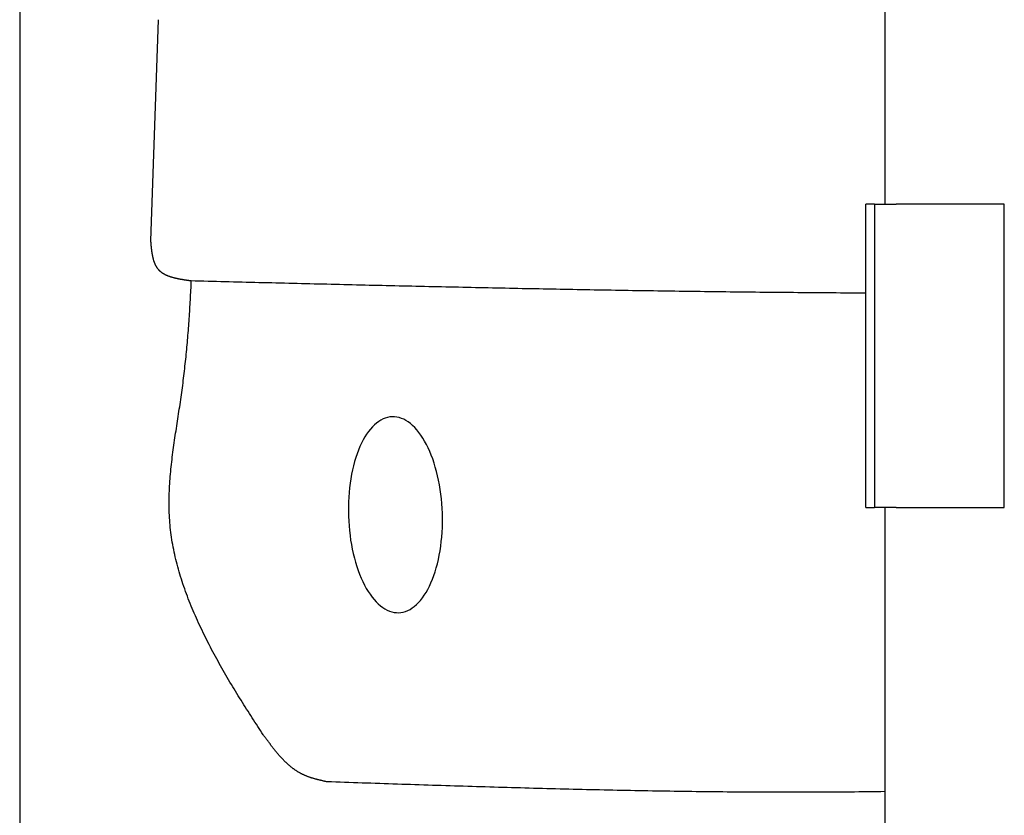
# Model space of a CAD drawing. Extents: x 1073 to 6773, y 5741 to 11866.
# Tile 3 of 54: x 1073 to 1528, y 8426 to 8793. Entities that reach past the tile are written whole.
import ezdxf

# ---------------------------------------------------------------- set-up
doc = ezdxf.new("R2010")
doc.units = 0
doc.layers.get('0').update_dxf_attribs({"linetype": 'CONTINUOUS'})
doc.layers.add('CAR', color=10, linetype='CONTINUOUS')

msp = doc.modelspace()

# ---------------------------------------------------------------- linework, layer by layer
for p, q in [((1072.77, 11365.9), (1072.77, 5915.9)), ((1472.77, 8708.02), (1472.77, 10583.02)), ((1467.77, 8708.02), (1463.77, 8708.02)), ((1463.77, 8568.02), (1463.77, 8708.02)), ((1467.77, 8708.02), (1477.77, 8708.02)), ((1467.77, 8708.02), (1467.77, 8568.02)), ((1527.77, 8708.02), (1477.77, 8708.02)), ((1527.77, 8568.02), (1527.77, 8708.02)), ((1463.77, 8568.02), (1467.77, 8568.02)), ((1477.77, 8568.02), (1467.77, 8568.02)), ((1472.77, 8027.85), (1472.77, 8568.02)), ((1477.77, 8568.02), (1527.77, 8568.02))]:
    msp.add_line(p, q)
at = {"layer": 'CAR'}
msp.add_line((1136.83, 8793.27), (1133.24, 8691.15), dxfattribs=at)
for points in [[(1133.24, 8691.15, 0), (1133.26, 8690.94, 0), (1133.28, 8690.73, 0), (1133.3, 8690.53, 0), (1133.32, 8690.32, 0), (1133.33, 8690.11, 0), (1133.35, 8689.9, 0), (1133.37, 8689.7, 0), (1133.39, 8689.49, 0), (1133.41, 8689.28, 0), (1133.43, 8689.08, 0), (1133.45, 8688.87, 0), (1133.47, 8688.67, 0), (1133.49, 8688.46, 0), (1133.51, 8688.26, 0), (1133.53, 8688.05, 0), (1133.56, 8687.85, 0), (1133.58, 8687.64, 0), (1133.6, 8687.44, 0), (1133.63, 8687.24, 0), (1133.65, 8687.04, 0), (1133.68, 8686.83, 0), (1133.7, 8686.63, 0), (1133.73, 8686.43, 0), (1133.76, 8686.23, 0), (1133.79, 8686.04, 0), (1133.81, 8685.84, 0), (1133.84, 8685.64, 0), (1133.88, 8685.45, 0), (1133.91, 8685.25, 0), (1133.94, 8685.06, 0), (1133.97, 8684.86, 0), (1134.01, 8684.67, 0), (1134.05, 8684.48, 0), (1134.08, 8684.29, 0), (1134.12, 8684.1, 0), (1134.16, 8683.91, 0), (1134.2, 8683.73, 0), (1134.24, 8683.54, 0), (1134.29, 8683.35, 0), (1134.33, 8683.17, 0), (1134.38, 8682.99, 0), (1134.42, 8682.81, 0), (1134.47, 8682.63, 0), (1134.52, 8682.45, 0), (1134.57, 8682.27, 0), (1134.63, 8682.1, 0), (1134.68, 8681.92, 0), (1134.74, 8681.75, 0), (1134.8, 8681.58, 0), (1134.86, 8681.41, 0), (1134.92, 8681.24, 0), (1134.98, 8681.08, 0), (1135.04, 8680.91, 0), (1135.11, 8680.75, 0), (1135.18, 8680.59, 0), (1135.25, 8680.43, 0), (1135.32, 8680.27, 0), (1135.39, 8680.11, 0), (1135.47, 8679.96, 0), (1135.55, 8679.8, 0), (1135.63, 8679.65, 0), (1135.71, 8679.5, 0), (1135.79, 8679.36, 0), (1135.88, 8679.21, 0), (1135.97, 8679.07, 0), (1136.06, 8678.93, 0), (1136.15, 8678.79, 0), (1136.25, 8678.65, 0), (1136.34, 8678.52, 0), (1136.44, 8678.38, 0), (1136.55, 8678.25, 0), (1136.65, 8678.13, 0), (1136.76, 8678, 0), (1136.87, 8677.88, 0), (1136.98, 8677.75, 0), (1137.09, 8677.63, 0), (1137.21, 8677.52, 0), (1137.33, 8677.4, 0), (1137.45, 8677.29, 0), (1137.57, 8677.18, 0), (1137.7, 8677.07, 0), (1137.82, 8676.96, 0), (1137.95, 8676.86, 0), (1138.08, 8676.75, 0), (1138.22, 8676.65, 0), (1138.35, 8676.55, 0), (1138.49, 8676.46, 0), (1138.63, 8676.36, 0), (1138.77, 8676.27, 0), (1138.92, 8676.18, 0), (1139.06, 8676.09, 0), (1139.21, 8676, 0), (1139.36, 8675.91, 0), (1139.51, 8675.83, 0), (1139.67, 8675.74, 0), (1139.82, 8675.66, 0), (1139.98, 8675.58, 0), (1140.14, 8675.5, 0), (1140.3, 8675.43, 0), (1140.46, 8675.35, 0), (1140.62, 8675.28, 0), (1140.79, 8675.21, 0), (1140.95, 8675.14, 0), (1141.12, 8675.07, 0), (1141.29, 8675, 0), (1141.46, 8674.93, 0), (1141.64, 8674.87, 0), (1141.81, 8674.8, 0), (1141.99, 8674.74, 0), (1142.16, 8674.68, 0), (1142.34, 8674.62, 0), (1142.52, 8674.56, 0), (1142.7, 8674.51, 0), (1142.89, 8674.45, 0), (1143.07, 8674.39, 0), (1143.26, 8674.34, 0), (1143.44, 8674.29, 0), (1143.63, 8674.24, 0), (1143.82, 8674.19, 0), (1144.01, 8674.14, 0), (1144.2, 8674.09, 0), (1144.39, 8674.04, 0), (1144.58, 8673.99, 0), (1144.78, 8673.95, 0), (1144.97, 8673.9, 0), (1145.17, 8673.86, 0), (1145.37, 8673.82, 0), (1145.56, 8673.77, 0), (1145.76, 8673.73, 0), (1145.96, 8673.69, 0), (1146.16, 8673.65, 0), (1146.36, 8673.61, 0), (1146.56, 8673.57, 0), (1146.77, 8673.54, 0), (1146.97, 8673.5, 0), (1147.17, 8673.46, 0), (1147.38, 8673.43, 0), (1147.58, 8673.39, 0), (1147.79, 8673.36, 0), (1147.99, 8673.32, 0), (1148.2, 8673.29, 0), (1148.41, 8673.26, 0), (1148.62, 8673.22, 0), (1148.82, 8673.19, 0), (1149.03, 8673.16, 0), (1149.24, 8673.13, 0), (1149.45, 8673.1, 0), (1149.66, 8673.06, 0), (1149.87, 8673.03, 0), (1150.08, 8673, 0), (1150.29, 8672.97, 0), (1150.5, 8672.94, 0), (1150.71, 8672.91, 0), (1150.92, 8672.88, 0), (1151.14, 8672.85, 0), (1151.35, 8672.82, 0), (1151.56, 8672.8, 0), (1151.77, 8672.77, 0), (1151.98, 8672.74, 0)], [(1185.36, 8462.97, 0), (1184.72, 8463.94, 0), (1184.08, 8464.91, 0), (1183.44, 8465.88, 0), (1182.8, 8466.86, 0), (1182.15, 8467.85, 0), (1181.51, 8468.84, 0), (1180.86, 8469.83, 0), (1180.22, 8470.83, 0), (1179.57, 8471.83, 0), (1178.93, 8472.84, 0), (1178.28, 8473.85, 0), (1177.64, 8474.86, 0), (1176.99, 8475.88, 0), (1176.35, 8476.9, 0), (1175.7, 8477.93, 0), (1175.06, 8478.96, 0), (1174.42, 8479.99, 0), (1173.78, 8481.03, 0), (1173.14, 8482.07, 0), (1172.5, 8483.11, 0), (1171.86, 8484.16, 0), (1171.23, 8485.21, 0), (1170.59, 8486.26, 0), (1169.96, 8487.32, 0), (1169.34, 8488.38, 0), (1168.71, 8489.44, 0), (1168.09, 8490.51, 0), (1167.47, 8491.58, 0), (1166.85, 8492.65, 0), (1166.24, 8493.73, 0), (1165.63, 8494.8, 0), (1165.02, 8495.88, 0), (1164.42, 8496.97, 0), (1163.83, 8498.05, 0), (1163.23, 8499.14, 0), (1162.64, 8500.23, 0), (1162.06, 8501.32, 0), (1161.48, 8502.42, 0), (1160.9, 8503.52, 0), (1160.33, 8504.62, 0), (1159.77, 8505.72, 0), (1159.21, 8506.82, 0), (1158.65, 8507.93, 0), (1158.11, 8509.04, 0), (1157.56, 8510.15, 0), (1157.03, 8511.26, 0), (1156.5, 8512.37, 0), (1155.97, 8513.49, 0), (1155.46, 8514.61, 0), (1154.95, 8515.72, 0), (1154.45, 8516.84, 0), (1153.95, 8517.97, 0), (1153.46, 8519.09, 0), (1152.98, 8520.21, 0), (1152.51, 8521.34, 0), (1152.04, 8522.46, 0), (1151.59, 8523.59, 0), (1151.14, 8524.72, 0), (1150.7, 8525.85, 0), (1150.27, 8526.98, 0), (1149.84, 8528.11, 0), (1149.43, 8529.24, 0), (1149.02, 8530.38, 0), (1148.63, 8531.51, 0), (1148.24, 8532.64, 0), (1147.87, 8533.78, 0), (1147.5, 8534.91, 0), (1147.14, 8536.05, 0), (1146.8, 8537.19, 0), (1146.46, 8538.32, 0), (1146.13, 8539.46, 0), (1145.82, 8540.59, 0), (1145.52, 8541.73, 0), (1145.22, 8542.87, 0), (1144.94, 8544, 0), (1144.67, 8545.14, 0), (1144.41, 8546.28, 0), (1144.17, 8547.41, 0), (1143.93, 8548.55, 0), (1143.71, 8549.68, 0), (1143.5, 8550.82, 0), (1143.3, 8551.95, 0), (1143.11, 8553.09, 0), (1142.94, 8554.22, 0), (1142.78, 8555.35, 0), (1142.64, 8556.49, 0), (1142.5, 8557.62, 0), (1142.38, 8558.75, 0), (1142.28, 8559.88, 0), (1142.18, 8561.01, 0), (1142.1, 8562.13, 0), (1142.03, 8563.26, 0), (1141.97, 8564.39, 0), (1141.92, 8565.51, 0), (1141.89, 8566.64, 0), (1141.86, 8567.76, 0), (1141.85, 8568.89, 0), (1141.84, 8570.01, 0), (1141.85, 8571.13, 0), (1141.86, 8572.25, 0), (1141.89, 8573.37, 0), (1141.92, 8574.5, 0), (1141.96, 8575.61, 0), (1142.01, 8576.73, 0), (1142.07, 8577.85, 0), (1142.14, 8578.97, 0), (1142.21, 8580.09, 0), (1142.29, 8581.2, 0), (1142.38, 8582.32, 0), (1142.48, 8583.43, 0), (1142.58, 8584.55, 0), (1142.69, 8585.66, 0), (1142.8, 8586.78, 0), (1142.92, 8587.89, 0), (1143.04, 8589, 0), (1143.17, 8590.11, 0), (1143.31, 8591.23, 0), (1143.45, 8592.34, 0), (1143.59, 8593.45, 0), (1143.74, 8594.56, 0), (1143.89, 8595.67, 0), (1144.04, 8596.78, 0), (1144.2, 8597.89, 0), (1144.36, 8598.99, 0), (1144.52, 8600.1, 0), (1144.68, 8601.21, 0), (1144.85, 8602.32, 0), (1145.02, 8603.42, 0), (1145.18, 8604.53, 0), (1145.35, 8605.64, 0), (1145.52, 8606.74, 0), (1145.7, 8607.85, 0), (1145.87, 8608.95, 0), (1146.04, 8610.06, 0), (1146.21, 8611.16, 0), (1146.38, 8612.27, 0), (1146.54, 8613.37, 0), (1146.71, 8614.47, 0), (1146.88, 8615.58, 0), (1147.04, 8616.68, 0), (1147.2, 8617.78, 0), (1147.36, 8618.88, 0), (1147.51, 8619.99, 0), (1147.67, 8621.09, 0), (1147.82, 8622.19, 0), (1147.96, 8623.29, 0), (1148.11, 8624.39, 0), (1148.25, 8625.49, 0), (1148.39, 8626.6, 0), (1148.52, 8627.7, 0), (1148.66, 8628.8, 0), (1148.79, 8629.9, 0), (1148.92, 8631, 0), (1149.04, 8632.1, 0), (1149.16, 8633.2, 0), (1149.28, 8634.3, 0), (1149.4, 8635.4, 0), (1149.52, 8636.5, 0), (1149.63, 8637.6, 0), (1149.74, 8638.7, 0), (1149.85, 8639.79, 0), (1149.95, 8640.89, 0), (1150.06, 8641.99, 0), (1150.16, 8643.09, 0), (1150.26, 8644.19, 0), (1150.35, 8645.29, 0), (1150.45, 8646.39, 0), (1150.54, 8647.48, 0), (1150.63, 8648.58, 0), (1150.71, 8649.68, 0), (1150.8, 8650.78, 0), (1150.88, 8651.88, 0), (1150.96, 8652.97, 0), (1151.04, 8654.07, 0), (1151.12, 8655.17, 0), (1151.19, 8656.27, 0), (1151.27, 8657.36, 0), (1151.34, 8658.46, 0), (1151.41, 8659.56, 0), (1151.47, 8660.66, 0), (1151.54, 8661.75, 0), (1151.6, 8662.85, 0), (1151.66, 8663.95, 0), (1151.72, 8665.05, 0), (1151.78, 8666.14, 0), (1151.83, 8667.24, 0), (1151.89, 8668.34, 0), (1151.94, 8669.43, 0), (1151.99, 8670.53, 0), (1152.04, 8671.63, 0), (1152.09, 8672.72, 0)], [(1151.98, 8672.74, 0), (1153.94, 8672.69, 0), (1155.9, 8672.64, 0), (1157.86, 8672.59, 0), (1159.83, 8672.54, 0), (1161.79, 8672.49, 0), (1163.75, 8672.44, 0), (1165.71, 8672.4, 0), (1167.67, 8672.35, 0), (1169.63, 8672.3, 0), (1171.59, 8672.25, 0), (1173.55, 8672.2, 0), (1175.51, 8672.15, 0), (1177.47, 8672.11, 0), (1179.43, 8672.06, 0), (1181.39, 8672.01, 0), (1183.36, 8671.96, 0), (1185.32, 8671.91, 0), (1187.28, 8671.86, 0), (1189.24, 8671.82, 0), (1191.2, 8671.77, 0), (1193.16, 8671.72, 0), (1195.12, 8671.67, 0), (1197.08, 8671.62, 0), (1199.04, 8671.58, 0), (1201, 8671.53, 0), (1202.96, 8671.48, 0), (1204.92, 8671.43, 0), (1206.89, 8671.39, 0), (1208.85, 8671.34, 0), (1210.81, 8671.29, 0), (1212.77, 8671.24, 0), (1214.73, 8671.2, 0), (1216.69, 8671.15, 0), (1218.65, 8671.1, 0), (1220.61, 8671.06, 0), (1222.57, 8671.01, 0), (1224.53, 8670.96, 0), (1226.49, 8670.92, 0), (1228.45, 8670.87, 0), (1230.42, 8670.82, 0), (1232.38, 8670.78, 0), (1234.34, 8670.73, 0), (1236.3, 8670.69, 0), (1238.26, 8670.64, 0), (1240.22, 8670.6, 0), (1242.18, 8670.55, 0), (1244.14, 8670.51, 0), (1246.1, 8670.46, 0), (1248.06, 8670.42, 0), (1250.02, 8670.37, 0), (1251.98, 8670.33, 0), (1253.95, 8670.28, 0), (1255.91, 8670.24, 0), (1257.87, 8670.19, 0), (1259.83, 8670.15, 0), (1261.79, 8670.11, 0), (1263.75, 8670.06, 0), (1265.71, 8670.02, 0), (1267.67, 8669.98, 0), (1269.63, 8669.93, 0), (1271.59, 8669.89, 0), (1273.55, 8669.85, 0), (1275.52, 8669.81, 0), (1277.48, 8669.76, 0), (1279.44, 8669.72, 0), (1281.4, 8669.68, 0), (1283.36, 8669.64, 0), (1285.32, 8669.6, 0), (1287.28, 8669.55, 0), (1289.24, 8669.51, 0), (1291.2, 8669.47, 0), (1293.16, 8669.43, 0), (1295.12, 8669.39, 0), (1297.09, 8669.35, 0), (1299.05, 8669.31, 0), (1301.01, 8669.27, 0), (1302.97, 8669.23, 0), (1304.93, 8669.19, 0), (1306.89, 8669.16, 0), (1308.85, 8669.12, 0), (1310.81, 8669.08, 0), (1312.77, 8669.04, 0), (1314.73, 8669, 0), (1316.69, 8668.97, 0), (1318.66, 8668.93, 0), (1320.62, 8668.89, 0), (1322.58, 8668.85, 0), (1324.54, 8668.82, 0), (1326.5, 8668.78, 0), (1328.46, 8668.75, 0), (1330.42, 8668.71, 0), (1332.38, 8668.67, 0), (1334.34, 8668.64, 0), (1336.3, 8668.6, 0), (1338.27, 8668.57, 0), (1340.23, 8668.54, 0), (1342.19, 8668.5, 0), (1344.15, 8668.47, 0), (1346.11, 8668.44, 0), (1348.07, 8668.4, 0), (1350.03, 8668.37, 0), (1351.99, 8668.34, 0), (1353.95, 8668.31, 0), (1355.91, 8668.27, 0), (1357.88, 8668.24, 0), (1359.84, 8668.21, 0), (1361.8, 8668.18, 0), (1363.76, 8668.15, 0), (1365.72, 8668.12, 0), (1367.68, 8668.09, 0), (1369.64, 8668.06, 0), (1371.6, 8668.03, 0), (1373.56, 8668.01, 0), (1375.52, 8667.98, 0), (1377.49, 8667.95, 0), (1379.45, 8667.92, 0), (1381.41, 8667.89, 0), (1383.37, 8667.87, 0), (1385.33, 8667.84, 0), (1387.29, 8667.82, 0), (1389.25, 8667.79, 0), (1391.21, 8667.77, 0), (1393.17, 8667.74, 0), (1395.13, 8667.72, 0), (1397.1, 8667.69, 0), (1399.06, 8667.67, 0), (1401.02, 8667.65, 0), (1402.98, 8667.62, 0), (1404.94, 8667.6, 0), (1406.9, 8667.58, 0), (1408.86, 8667.56, 0), (1410.82, 8667.54, 0), (1412.78, 8667.51, 0), (1414.75, 8667.49, 0), (1416.71, 8667.47, 0), (1418.67, 8667.45, 0), (1420.63, 8667.44, 0), (1422.59, 8667.42, 0), (1424.55, 8667.4, 0), (1426.51, 8667.38, 0), (1428.47, 8667.36, 0), (1430.43, 8667.35, 0), (1432.4, 8667.33, 0), (1434.36, 8667.31, 0), (1436.32, 8667.3, 0), (1438.28, 8667.28, 0), (1440.24, 8667.27, 0), (1442.2, 8667.25, 0), (1444.16, 8667.24, 0), (1446.12, 8667.22, 0), (1448.09, 8667.21, 0), (1450.05, 8667.2, 0), (1452.01, 8667.18, 0), (1453.97, 8667.17, 0), (1455.93, 8667.16, 0), (1457.89, 8667.15, 0), (1459.85, 8667.13, 0), (1461.81, 8667.12, 0), (1463.77, 8667.11, 0)], [(1244.91, 8609.88, 0), (1243.84, 8609.79, 0), (1242.79, 8609.59, 0), (1241.74, 8609.28, 0), (1240.7, 8608.87, 0), (1239.68, 8608.35, 0), (1238.67, 8607.72, 0), (1237.68, 8606.99, 0), (1236.72, 8606.16, 0), (1235.77, 8605.23, 0), (1234.85, 8604.2, 0), (1233.96, 8603.07, 0), (1233.1, 8601.85, 0), (1232.28, 8600.55, 0), (1231.48, 8599.15, 0), (1230.72, 8597.67, 0), (1230, 8596.12, 0), (1229.32, 8594.48, 0), (1228.68, 8592.78, 0), (1228.08, 8591.01, 0), (1227.53, 8589.17, 0), (1227.02, 8587.28, 0), (1226.56, 8585.33, 0), (1226.15, 8583.33, 0), (1225.79, 8581.28, 0), (1225.47, 8579.2, 0), (1225.21, 8577.08, 0), (1224.99, 8574.93, 0), (1224.83, 8572.76, 0), (1224.72, 8570.56, 0), (1224.67, 8568.35, 0), (1224.66, 8566.14, 0), (1224.71, 8563.92, 0), (1224.81, 8561.7, 0), (1224.96, 8559.48, 0), (1225.16, 8557.28, 0), (1225.42, 8555.1, 0), (1225.72, 8552.94, 0), (1226.08, 8550.81, 0), (1226.48, 8548.72, 0), (1226.93, 8546.66, 0), (1227.43, 8544.64, 0), (1227.98, 8542.67, 0), (1228.57, 8540.76, 0), (1229.2, 8538.9, 0), (1229.87, 8537.11, 0), (1230.59, 8535.38, 0), (1231.34, 8533.72, 0), (1232.13, 8532.13, 0), (1232.95, 8530.63, 0), (1233.8, 8529.21, 0), (1234.69, 8527.87, 0), (1235.6, 8526.62, 0), (1236.54, 8525.46, 0), (1237.5, 8524.4, 0), (1238.49, 8523.43, 0), (1239.49, 8522.56, 0), (1240.51, 8521.79, 0), (1241.54, 8521.13, 0), (1242.59, 8520.57, 0), (1243.65, 8520.12, 0), (1244.71, 8519.78, 0), (1245.77, 8519.54, 0), (1246.84, 8519.41, 0), (1247.91, 8519.39, 0), (1248.97, 8519.48, 0), (1250.03, 8519.68, 0), (1251.08, 8519.99, 0), (1252.11, 8520.4, 0), (1253.14, 8520.92, 0), (1254.14, 8521.55, 0), (1255.13, 8522.28, 0), (1256.1, 8523.11, 0), (1257.04, 8524.04, 0), (1257.96, 8525.07, 0), (1258.85, 8526.2, 0), (1259.71, 8527.42, 0), (1260.54, 8528.73, 0), (1261.33, 8530.12, 0), (1262.09, 8531.6, 0), (1262.81, 8533.15, 0), (1263.49, 8534.79, 0), (1264.13, 8536.49, 0), (1264.73, 8538.26, 0), (1265.28, 8540.1, 0), (1265.79, 8541.99, 0), (1266.25, 8543.94, 0), (1266.66, 8545.94, 0), (1267.03, 8547.99, 0), (1267.34, 8550.07, 0), (1267.61, 8552.19, 0), (1267.82, 8554.34, 0), (1267.98, 8556.52, 0), (1268.09, 8558.71, 0), (1268.15, 8560.92, 0), (1268.15, 8563.13, 0), (1268.11, 8565.36, 0), (1268.01, 8567.57, 0), (1267.85, 8569.79, 0), (1267.65, 8571.99, 0), (1267.4, 8574.17, 0), (1267.09, 8576.33, 0), (1266.74, 8578.46, 0), (1266.33, 8580.55, 0), (1265.88, 8582.61, 0), (1265.38, 8584.63, 0), (1264.84, 8586.6, 0), (1264.25, 8588.51, 0), (1263.62, 8590.37, 0), (1262.94, 8592.16, 0), (1262.23, 8593.89, 0), (1261.48, 8595.55, 0), (1260.69, 8597.14, 0), (1259.87, 8598.64, 0), (1259.01, 8600.06, 0), (1258.13, 8601.4, 0), (1257.21, 8602.65, 0), (1256.27, 8603.81, 0), (1255.31, 8604.87, 0), (1254.33, 8605.84, 0), (1253.32, 8606.71, 0), (1252.3, 8607.48, 0), (1251.27, 8608.14, 0), (1250.22, 8608.7, 0), (1249.17, 8609.15, 0), (1248.11, 8609.49, 0), (1247.04, 8609.73, 0), (1245.97, 8609.86, 0), (1244.91, 8609.88, 0)], [(1214.77, 8441.26, 0), (1214.54, 8441.31, 0), (1214.3, 8441.37, 0), (1214.07, 8441.42, 0), (1213.83, 8441.47, 0), (1213.6, 8441.53, 0), (1213.36, 8441.58, 0), (1213.13, 8441.63, 0), (1212.89, 8441.69, 0), (1212.66, 8441.74, 0), (1212.43, 8441.8, 0), (1212.19, 8441.85, 0), (1211.96, 8441.91, 0), (1211.73, 8441.96, 0), (1211.49, 8442.02, 0), (1211.26, 8442.08, 0), (1211.03, 8442.14, 0), (1210.8, 8442.19, 0), (1210.56, 8442.25, 0), (1210.33, 8442.31, 0), (1210.1, 8442.37, 0), (1209.87, 8442.43, 0), (1209.64, 8442.5, 0), (1209.41, 8442.56, 0), (1209.19, 8442.62, 0), (1208.96, 8442.69, 0), (1208.73, 8442.75, 0), (1208.5, 8442.82, 0), (1208.28, 8442.89, 0), (1208.05, 8442.96, 0), (1207.83, 8443.02, 0), (1207.6, 8443.1, 0), (1207.38, 8443.17, 0), (1207.16, 8443.24, 0), (1206.93, 8443.32, 0), (1206.71, 8443.39, 0), (1206.49, 8443.47, 0), (1206.27, 8443.55, 0), (1206.05, 8443.63, 0), (1205.83, 8443.71, 0), (1205.62, 8443.79, 0), (1205.4, 8443.88, 0), (1205.19, 8443.96, 0), (1204.97, 8444.05, 0), (1204.76, 8444.14, 0), (1204.55, 8444.23, 0), (1204.33, 8444.32, 0), (1204.12, 8444.42, 0), (1203.91, 8444.51, 0), (1203.71, 8444.61, 0), (1203.5, 8444.71, 0), (1203.29, 8444.81, 0), (1203.09, 8444.91, 0), (1202.88, 8445.02, 0), (1202.68, 8445.13, 0), (1202.48, 8445.24, 0), (1202.28, 8445.35, 0), (1202.08, 8445.46, 0), (1201.88, 8445.57, 0), (1201.68, 8445.69, 0), (1201.49, 8445.8, 0), (1201.29, 8445.92, 0), (1201.1, 8446.04, 0), (1200.9, 8446.17, 0), (1200.71, 8446.29, 0), (1200.52, 8446.42, 0), (1200.33, 8446.54, 0), (1200.14, 8446.67, 0), (1199.95, 8446.8, 0), (1199.76, 8446.93, 0), (1199.58, 8447.07, 0), (1199.39, 8447.2, 0), (1199.21, 8447.34, 0), (1199.02, 8447.48, 0), (1198.84, 8447.62, 0), (1198.66, 8447.76, 0), (1198.47, 8447.9, 0), (1198.29, 8448.04, 0), (1198.11, 8448.19, 0), (1197.93, 8448.33, 0), (1197.75, 8448.48, 0), (1197.58, 8448.63, 0), (1197.4, 8448.78, 0), (1197.22, 8448.93, 0), (1197.05, 8449.08, 0), (1196.87, 8449.24, 0), (1196.7, 8449.39, 0), (1196.53, 8449.55, 0), (1196.36, 8449.71, 0), (1196.18, 8449.87, 0), (1196.01, 8450.03, 0), (1195.84, 8450.19, 0), (1195.67, 8450.35, 0), (1195.5, 8450.52, 0), (1195.34, 8450.68, 0), (1195.17, 8450.85, 0), (1195, 8451.01, 0), (1194.84, 8451.18, 0), (1194.67, 8451.35, 0), (1194.51, 8451.52, 0), (1194.34, 8451.69, 0), (1194.18, 8451.86, 0), (1194.01, 8452.04, 0), (1193.85, 8452.21, 0), (1193.69, 8452.39, 0), (1193.53, 8452.56, 0), (1193.37, 8452.74, 0), (1193.21, 8452.92, 0), (1193.05, 8453.09, 0), (1192.89, 8453.27, 0), (1192.73, 8453.45, 0), (1192.57, 8453.64, 0), (1192.41, 8453.82, 0), (1192.26, 8454, 0), (1192.1, 8454.18, 0), (1191.94, 8454.37, 0), (1191.79, 8454.55, 0), (1191.63, 8454.74, 0), (1191.48, 8454.92, 0), (1191.32, 8455.11, 0), (1191.17, 8455.3, 0), (1191.01, 8455.49, 0), (1190.86, 8455.68, 0), (1190.71, 8455.87, 0), (1190.55, 8456.06, 0), (1190.4, 8456.25, 0), (1190.25, 8456.44, 0), (1190.1, 8456.63, 0), (1189.95, 8456.82, 0), (1189.79, 8457.02, 0), (1189.64, 8457.21, 0), (1189.49, 8457.41, 0), (1189.34, 8457.6, 0), (1189.19, 8457.79, 0), (1189.04, 8457.99, 0), (1188.89, 8458.19, 0), (1188.74, 8458.38, 0), (1188.6, 8458.58, 0), (1188.45, 8458.78, 0), (1188.3, 8458.97, 0), (1188.15, 8459.17, 0), (1188, 8459.37, 0), (1187.85, 8459.57, 0), (1187.71, 8459.77, 0), (1187.56, 8459.97, 0), (1187.41, 8460.16, 0), (1187.26, 8460.36, 0), (1187.12, 8460.56, 0), (1186.97, 8460.76, 0), (1186.82, 8460.96, 0), (1186.67, 8461.16, 0), (1186.53, 8461.36, 0), (1186.38, 8461.56, 0), (1186.23, 8461.77, 0), (1186.09, 8461.97, 0), (1185.94, 8462.17, 0), (1185.79, 8462.37, 0), (1185.65, 8462.57, 0), (1185.5, 8462.77, 0), (1185.36, 8462.97, 0)], [(1472.77, 8436.74, 0), (1470.74, 8436.71, 0), (1468.71, 8436.68, 0), (1466.68, 8436.65, 0), (1464.65, 8436.63, 0), (1462.62, 8436.6, 0), (1460.59, 8436.58, 0), (1458.56, 8436.56, 0), (1456.53, 8436.54, 0), (1454.5, 8436.53, 0), (1452.47, 8436.51, 0), (1450.44, 8436.49, 0), (1448.41, 8436.48, 0), (1446.38, 8436.47, 0), (1444.35, 8436.46, 0), (1442.32, 8436.45, 0), (1440.29, 8436.44, 0), (1438.26, 8436.44, 0), (1436.22, 8436.43, 0), (1434.19, 8436.43, 0), (1432.16, 8436.43, 0), (1430.13, 8436.42, 0), (1428.1, 8436.42, 0), (1426.07, 8436.43, 0), (1424.04, 8436.43, 0), (1422.01, 8436.43, 0), (1419.98, 8436.44, 0), (1417.95, 8436.45, 0), (1415.91, 8436.45, 0), (1413.88, 8436.46, 0), (1411.85, 8436.47, 0), (1409.82, 8436.48, 0), (1407.79, 8436.5, 0), (1405.76, 8436.51, 0), (1403.73, 8436.53, 0), (1401.7, 8436.54, 0), (1399.67, 8436.56, 0), (1397.63, 8436.58, 0), (1395.6, 8436.6, 0), (1393.57, 8436.62, 0), (1391.54, 8436.64, 0), (1389.51, 8436.66, 0), (1387.48, 8436.69, 0), (1385.45, 8436.71, 0), (1383.42, 8436.74, 0), (1381.38, 8436.76, 0), (1379.35, 8436.79, 0), (1377.32, 8436.82, 0), (1375.29, 8436.85, 0), (1373.26, 8436.88, 0), (1371.23, 8436.91, 0), (1369.2, 8436.94, 0), (1367.16, 8436.98, 0), (1365.13, 8437.01, 0), (1363.1, 8437.05, 0), (1361.07, 8437.08, 0), (1359.04, 8437.12, 0), (1357.01, 8437.16, 0), (1354.97, 8437.2, 0), (1352.94, 8437.24, 0), (1350.91, 8437.28, 0), (1348.88, 8437.32, 0), (1346.85, 8437.36, 0), (1344.82, 8437.41, 0), (1342.79, 8437.45, 0), (1340.75, 8437.49, 0), (1338.72, 8437.54, 0), (1336.69, 8437.59, 0), (1334.66, 8437.63, 0), (1332.63, 8437.68, 0), (1330.59, 8437.73, 0), (1328.56, 8437.78, 0), (1326.53, 8437.83, 0), (1324.5, 8437.88, 0), (1322.47, 8437.93, 0), (1320.44, 8437.98, 0), (1318.4, 8438.03, 0), (1316.37, 8438.09, 0), (1314.34, 8438.14, 0), (1312.31, 8438.19, 0), (1310.28, 8438.25, 0), (1308.24, 8438.3, 0), (1306.21, 8438.36, 0), (1304.18, 8438.42, 0), (1302.15, 8438.47, 0), (1300.12, 8438.53, 0), (1298.09, 8438.59, 0), (1296.05, 8438.65, 0), (1294.02, 8438.71, 0), (1291.99, 8438.77, 0), (1289.96, 8438.83, 0), (1287.93, 8438.89, 0), (1285.89, 8438.95, 0), (1283.86, 8439.01, 0), (1281.83, 8439.07, 0), (1279.8, 8439.13, 0), (1277.77, 8439.19, 0), (1275.73, 8439.26, 0), (1273.7, 8439.32, 0), (1271.67, 8439.38, 0), (1269.64, 8439.45, 0), (1267.61, 8439.51, 0), (1265.57, 8439.58, 0), (1263.54, 8439.64, 0), (1261.51, 8439.71, 0), (1259.48, 8439.77, 0), (1257.45, 8439.84, 0), (1255.41, 8439.9, 0), (1253.38, 8439.97, 0), (1251.35, 8440.04, 0), (1249.32, 8440.1, 0), (1247.29, 8440.17, 0), (1245.25, 8440.24, 0), (1243.22, 8440.31, 0), (1241.19, 8440.37, 0), (1239.16, 8440.44, 0), (1237.12, 8440.51, 0), (1235.09, 8440.58, 0), (1233.06, 8440.64, 0), (1231.03, 8440.71, 0), (1229, 8440.78, 0), (1226.96, 8440.85, 0), (1224.93, 8440.92, 0), (1222.9, 8440.99, 0), (1220.87, 8441.05, 0), (1218.84, 8441.12, 0), (1216.8, 8441.19, 0), (1214.77, 8441.26, 0)]]:
    msp.add_polyline3d(points, dxfattribs=at)

doc.saveas('drawing.dxf')
